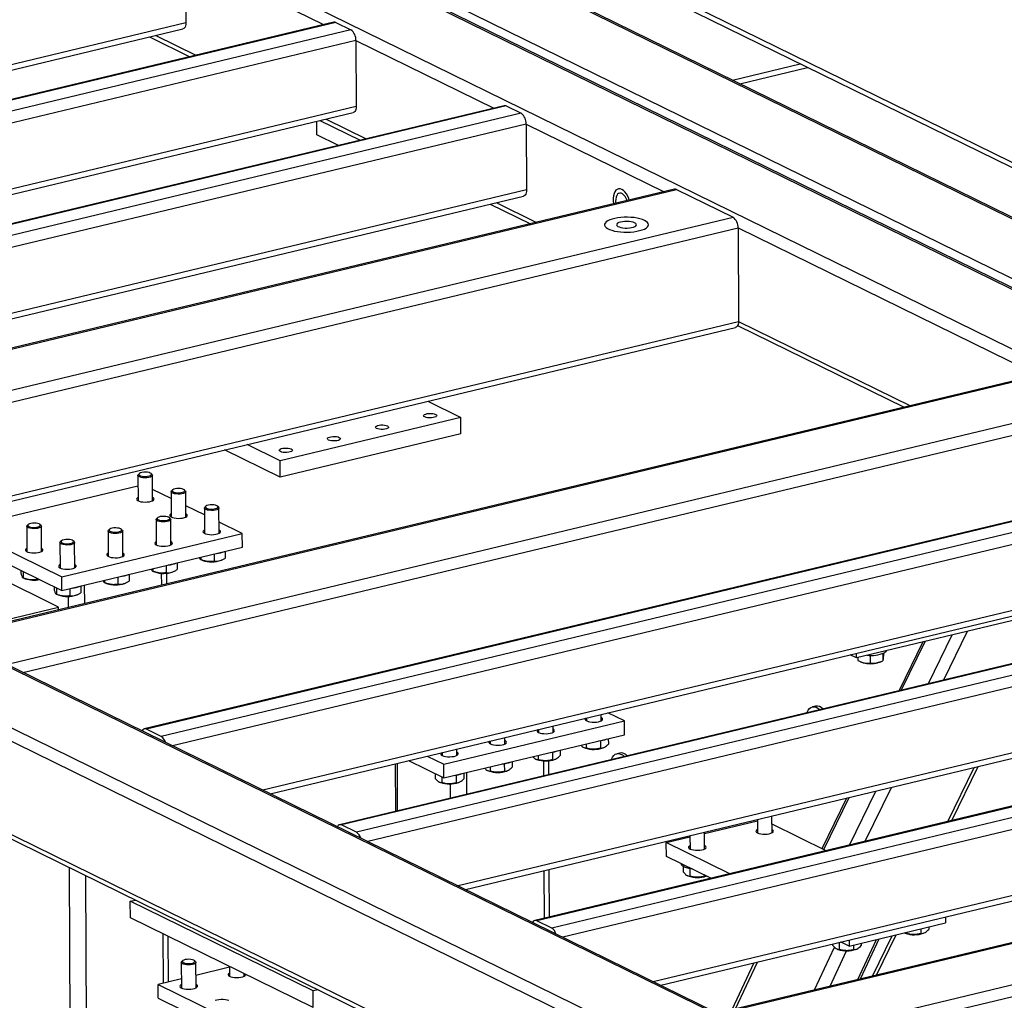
# Model space of a CAD drawing. Header units: millimetres. Extents: x 5 to 589, y 5 to 415.
# Tile 54 of 106: x 401 to 420, y 295 to 314. Entities that reach past the tile are written whole.
import ezdxf

# ---------------------------------------------------------------- set-up
doc = ezdxf.new("R2010")
doc.units = ezdxf.units.MM
doc.layers.add('TRAIT-FORT', color=4, linetype='Continuous', lineweight=25)

msp = doc.modelspace()

# ---------------------------------------------------------------- linework, layer by layer
at = {"layer": 'TRAIT-FORT', "color": 4, "linetype": 'Continuous', "lineweight": 25}
for p, q in [((374.14965, 333.86577), (421.70794, 310.52336)), ((421.70842, 310.41595), (374.15013, 333.75835)), ((448.52139, 295.09025), (402.13178, 317.85905)), ((401.84962, 317.79141), (448.23924, 295.02261)), ((448.36805, 294.98958), (401.87331, 317.80998)), ((449.01652, 296.01527), (404.83439, 317.70061)), ((449.03733, 296.03526), (404.9632, 317.66758)), ((401.35449, 316.86639), (445.53663, 295.18105)), ((404.47667, 315.07014), (404.48243, 313.7812)), ((404.47667, 315.07014), (407.17326, 313.74661)), ((407.37461, 313.79488), (385.97798, 308.66556)), ((407.41385, 313.78929), (386.01722, 308.65997)), ((407.41385, 313.78929), (407.70602, 313.64589)), ((404.48243, 313.7812), (384.96662, 309.10276)), ((385.11054, 309.03212), (404.425, 313.66229)), ((407.70602, 313.64589), (386.30939, 308.51657)), ((407.80413, 313.43697), (386.52782, 308.3365)), ((403.77248, 313.50587), (404.55889, 313.11988)), ((403.8928, 313.53471), (404.67922, 313.14873)), ((407.80413, 313.43697), (407.80988, 312.14803)), ((407.80413, 313.43697), (410.50072, 312.11344)), ((415.16258, 312.66155), (416.48653, 312.97894)), ((415.3065, 312.59091), (416.63045, 312.9083)), ((407.80988, 312.14803), (388.29408, 307.46959)), ((410.70206, 312.16171), (389.30544, 307.03239)), ((410.74131, 312.15612), (389.34468, 307.0268)), ((410.74131, 312.15612), (411.03347, 312.01272)), ((388.438, 307.39895), (407.75246, 312.02912)), ((411.03347, 312.01272), (389.63685, 306.8834)), ((407.09994, 311.87269), (407.88635, 311.48671)), ((407.22026, 311.90154), (408.00667, 311.51555)), ((423.31975, 288.81633), (376.73536, 311.68074)), ((423.36272, 289.05907), (376.9731, 311.82788)), ((423.85785, 289.9841), (379.67571, 311.66943)), ((411.13158, 311.8038), (389.85528, 306.70333)), ((407.03927, 311.59396), (407.03809, 311.85787)), ((411.13158, 311.8038), (411.13734, 310.51485)), ((411.13158, 311.8038), (413.82817, 310.48027)), ((423.87866, 290.00408), (379.80453, 311.63641)), ((407.46405, 311.38547), (407.03927, 311.59396)), ((411.13734, 310.51485), (391.62154, 305.83642)), ((414.02952, 310.52854), (392.63289, 305.39922)), ((392.67214, 305.39363), (414.06876, 310.52295)), ((414.06876, 310.52295), (415.1725, 309.98121)), ((391.76546, 305.76578), (411.07991, 310.39595)), ((410.42739, 310.23952), (411.21381, 309.85354)), ((410.54772, 310.26837), (411.33413, 309.88238)), ((393.77588, 304.8519), (415.1725, 309.98121)), ((423.32791, 286.99033), (376.74351, 309.85473)), ((396.2102, 305.20303), (415.27061, 309.77229)), ((415.27061, 309.77229), (415.27877, 307.94629)), ((415.27061, 309.77229), (421.13235, 306.89526)), ((376.85389, 309.71266), (423.34862, 286.89226)), ((398.7124, 303.9749), (415.27877, 307.94629)), ((398.85632, 303.90427), (415.22134, 307.82738)), ((415.26332, 307.86597), (418.51798, 306.26853)), ((415.27877, 307.94629), (418.6383, 306.29737)), ((421.33369, 306.94352), (399.93706, 301.81421)), ((399.97631, 301.80862), (421.37294, 306.93794)), ((401.08005, 301.26688), (422.47668, 306.3962)), ((409.20687, 306.38556), (409.85183, 306.069)), ((401.29848, 301.08681), (422.57479, 306.18728)), ((409.85183, 306.069), (406.32492, 305.22351)), ((409.85327, 305.74676), (409.85183, 306.069)), ((409.85327, 305.74676), (406.32636, 304.90127)), ((406.32492, 305.22351), (405.67995, 305.54007)), ((406.32636, 304.90127), (405.23983, 305.43456)), ((401.99507, 302.36371), (395.98942, 305.31139)), ((406.32636, 304.90127), (406.32492, 305.22351)), ((403.54443, 304.9376), (403.54665, 304.44068)), ((403.57268, 304.97177), (403.55412, 304.95537)), ((425.06694, 305.11119), (403.67031, 299.98187)), ((425.06694, 305.11119), (403.67031, 299.98187)), ((425.10618, 305.1056), (403.70955, 299.97628)), ((403.8203, 304.95656), (403.80159, 304.97279)), ((403.83236, 304.44195), (403.83014, 304.93888)), ((425.39835, 304.9622), (404.00172, 299.83288)), ((425.49646, 304.75328), (404.22015, 299.65281)), ((401.00921, 304.12762), (403.54533, 304.7356)), ((404.19429, 304.48351), (403.83138, 304.66163)), ((404.19369, 304.61893), (404.19591, 304.12201)), ((404.22194, 304.6531), (404.20338, 304.63671)), ((404.46956, 304.6379), (404.45085, 304.65413)), ((404.48162, 304.12329), (404.4794, 304.62021)), ((404.84355, 304.16484), (404.48064, 304.34296)), ((404.84295, 304.30026), (404.84517, 303.80334)), ((404.8712, 304.33444), (404.85264, 304.31804)), ((405.11881, 304.31923), (405.10011, 304.33546)), ((405.13088, 303.80462), (405.12866, 304.30154)), ((401.4004, 303.97671), (401.38184, 303.96031)), ((401.64802, 303.9615), (401.62932, 303.97773)), ((403.90244, 304.0748), (403.90466, 303.57788)), ((403.93068, 304.10897), (403.91212, 304.09257)), ((404.1783, 304.09376), (404.1596, 304.11)), ((404.19037, 303.57915), (404.18815, 304.07608)), ((405.58404, 303.80139), (405.1299, 304.0243)), ((400.22705, 303.85413), (402.05713, 302.9559)), ((401.37216, 303.94254), (401.37438, 303.44562)), ((401.66009, 303.44689), (401.65787, 303.94382)), ((402.05713, 302.9559), (405.58404, 303.80139)), ((402.96193, 303.84934), (402.96415, 303.35241)), ((402.99017, 303.88351), (402.97161, 303.86711)), ((403.23779, 303.8683), (403.21909, 303.88453)), ((403.24986, 303.35369), (403.24764, 303.85061)), ((405.58524, 303.53286), (405.58404, 303.80139)), ((400.11055, 303.64337), (402.05833, 302.68737)), ((402.02142, 303.62387), (402.02364, 303.12695)), ((402.04966, 303.65804), (402.0311, 303.64165)), ((402.29728, 303.64283), (402.27858, 303.65907)), ((402.30935, 303.12823), (402.30713, 303.62515)), ((402.05833, 302.68737), (405.58524, 303.53286)), ((405.03609, 303.40122), (405.03673, 303.25886)), ((405.25226, 303.45304), (405.25285, 303.32074)), ((425.50221, 303.46433), (405.98641, 298.7859)), ((404.31175, 303.22757), (404.31234, 303.09527)), ((404.77346, 303.29141), (404.8111, 303.27574)), ((404.77371, 303.33832), (404.77392, 303.29123)), ((405.16966, 303.27734), (405.18332, 303.28317)), ((406.13033, 298.71526), (425.44479, 303.34543)), ((406.13033, 298.71526), (425.44479, 303.34543)), ((428.88134, 303.23901), (407.48471, 298.10969)), ((428.92058, 303.23343), (407.52395, 298.10411)), ((401.2562, 303.08107), (401.25644, 303.02776)), ((401.30257, 303.05831), (401.30313, 302.9335)), ((403.83295, 303.06595), (403.87059, 303.05027)), ((403.8332, 303.11285), (403.83341, 303.06576)), ((404.00957, 302.79049), (404.00853, 303.02297)), ((404.09558, 303.17575), (404.09622, 303.03339)), ((404.10847, 302.8142), (404.10753, 303.02462)), ((404.22915, 303.05188), (404.24281, 303.05771)), ((429.21275, 303.09003), (407.81612, 297.96071)), ((401.30267, 302.93369), (401.34031, 302.91801)), ((401.56581, 302.92911), (401.56594, 302.90113)), ((401.56594, 302.90113), (401.6214, 302.90182)), ((402.05833, 302.68737), (402.05713, 302.9559)), ((402.89244, 302.84048), (402.93008, 302.82481)), ((402.89269, 302.88739), (402.8929, 302.8403)), ((403.15507, 302.95029), (403.15571, 302.80793)), ((403.28864, 302.82641), (403.3023, 302.83224)), ((403.37124, 303.00211), (403.37183, 302.86981)), ((429.31086, 302.88111), (408.03455, 297.78063)), ((401.90546, 302.7624), (401.9057, 302.70909)), ((401.95183, 302.73964), (401.95238, 302.61483)), ((402.21456, 302.72482), (402.2152, 302.58246)), ((402.43072, 302.77664), (402.43132, 302.64435)), ((402.50475, 302.42975), (402.50313, 302.794)), ((401.95193, 302.61502), (401.98957, 302.59935)), ((402.18722, 302.35363), (402.18625, 302.57124)), ((402.34813, 302.60095), (402.36179, 302.60678)), ((422.75871, 302.61022), (417.5859, 301.37016)), ((399.87892, 301.85642), (401.99507, 302.36371)), ((401.99532, 302.30762), (401.99507, 302.36371)), ((419.29391, 300.94066), (419.75713, 301.89066)), ((418.88058, 301.68053), (418.41736, 300.73053)), ((418.4661, 300.74221), (418.92933, 301.69222)), ((418.99001, 300.86781), (419.45324, 301.81781)), ((429.31661, 301.59216), (409.80081, 296.91372)), ((409.94473, 296.84309), (429.25919, 301.47325)), ((432.69574, 301.36684), (411.29911, 296.23752)), ((432.73498, 301.36125), (411.33836, 296.23194)), ((417.5859, 301.37016), (417.46094, 301.4315)), ((417.5859, 301.37016), (417.58549, 301.46135)), ((417.61339, 301.37675), (417.61365, 301.31855)), ((417.66346, 301.29472), (417.6834, 301.28642)), ((417.84956, 301.41748), (417.85023, 301.26806)), ((418.04196, 301.28802), (418.0685, 301.29935)), ((418.09828, 301.45509), (418.09891, 301.3133)), ((418.11079, 301.46036), (418.11102, 301.40904)), ((433.02715, 301.21785), (411.63052, 296.08853)), ((433.12526, 301.00893), (411.84896, 295.90846)), ((416.78161, 300.42646), (416.72283, 300.41237)), ((409.52362, 299.29122), (413.05053, 300.13672)), ((412.3114, 300.19702), (412.31166, 300.13866)), ((412.59737, 300.13994), (412.59681, 300.26544)), ((413.05053, 300.13672), (412.72544, 300.29628)), ((413.05173, 299.86819), (413.05053, 300.13672)), ((404.00172, 299.83288), (403.70955, 299.97628)), ((411.37089, 299.97155), (411.37115, 299.9132)), ((411.65686, 299.91448), (411.6563, 300.03997)), ((409.52481, 299.02269), (413.05173, 299.86819)), ((410.43037, 299.74609), (410.43063, 299.68774)), ((410.71635, 299.68901), (410.71579, 299.81451)), ((412.58546, 299.75216), (412.58612, 299.60401)), ((412.73621, 299.79255), (412.73669, 299.6854)), ((409.77583, 299.46355), (409.77527, 299.58904)), ((411.7957, 299.56708), (411.79618, 299.45994)), ((412.26421, 299.61663), (412.27759, 299.61106)), ((412.30559, 299.68932), (412.30596, 299.60704)), ((412.63615, 299.61266), (412.64734, 299.61744)), ((433.13102, 299.71999), (413.61521, 295.04155)), ((413.75913, 294.97091), (433.07359, 299.60108)), ((436.34783, 299.57433), (414.9512, 294.44502)), ((414.99044, 294.43943), (436.38707, 299.56875)), ((408.83175, 299.36286), (409.52481, 299.02269)), ((409.19853, 299.45078), (409.52362, 299.29122)), ((409.48986, 299.52062), (409.49012, 299.46227)), ((411.3237, 299.39117), (411.33708, 299.3856)), ((411.36508, 299.46385), (411.36544, 299.38157)), ((411.47632, 299.06659), (411.47502, 299.35829)), ((411.57522, 299.0903), (411.57402, 299.35994)), ((411.64495, 299.52669), (411.64561, 299.37854)), ((411.69564, 299.3872), (411.70682, 299.39197)), ((412.96078, 299.51051), (412.902, 299.49642)), ((408.57417, 299.30111), (408.57832, 298.37186)), ((408.61855, 298.3815), (408.61439, 299.31075)), ((409.52481, 299.02269), (409.52362, 299.29122)), ((410.38319, 299.1657), (410.39657, 299.16013)), ((410.42457, 299.23839), (410.42493, 299.15611)), ((410.70443, 299.30123), (410.7051, 299.15308)), ((410.75513, 299.16173), (410.76631, 299.16651)), ((410.85519, 299.34162), (410.85567, 299.23447)), ((419.37176, 298.17274), (419.88539, 299.22612)), ((419.45105, 298.19175), (419.96468, 299.24512)), ((409.35442, 299.10632), (409.35483, 299.01507)), ((409.48392, 299.04276), (409.48442, 298.93065)), ((409.76392, 299.07576), (409.76459, 298.92761)), ((409.91468, 299.11615), (409.91516, 299.00901)), ((409.97151, 298.70584), (409.96961, 299.12932)), ((416.09418, 293.89769), (437.49081, 299.02701)), ((409.44268, 298.94024), (409.45606, 298.93467)), ((409.65397, 298.62972), (409.65274, 298.90657)), ((409.81461, 298.93627), (409.8258, 298.94105)), ((416.31262, 293.71762), (437.58892, 298.81809)), ((417.7553, 297.78524), (418.26893, 298.83861)), ((417.39238, 298.62848), (416.9108, 297.64083)), ((416.94554, 297.62378), (417.44113, 298.64016)), ((417.45141, 297.71239), (417.96504, 298.76576)), ((415.64842, 298.21041), (415.64958, 297.95069)), ((415.9353, 297.95196), (415.93384, 298.27883)), ((407.81612, 297.96071), (407.52395, 298.10411)), ((414.61723, 297.93915), (415.64853, 298.18638)), ((416.99026, 297.60183), (415.93455, 298.12)), ((413.8688, 297.75973), (414.33182, 297.87073)), ((414.33171, 297.89476), (414.33287, 297.63504)), ((414.61858, 297.63631), (414.61712, 297.96318)), ((415.10923, 297.15091), (413.8688, 297.75973)), ((413.87, 297.4912), (413.8688, 297.75973)), ((414.74246, 297.06298), (413.87, 297.4912)), ((402.25248, 287.74419), (402.20994, 297.26748)), ((414.16272, 297.34753), (414.16274, 297.3444)), ((414.19709, 297.2959), (414.19758, 297.18784)), ((414.32651, 297.25098), (414.32717, 297.10341)), ((402.57105, 287.58783), (402.52851, 297.11112)), ((411.48876, 296.28299), (411.48461, 297.21223)), ((411.58766, 296.30669), (411.58351, 297.23594)), ((414.28543, 297.113), (414.2988, 297.10743)), ((414.6072, 297.12937), (414.60733, 297.10038)), ((409.9799, 296.82582), (409.97979, 296.85149)), ((403.39635, 296.6123), (403.49609, 296.63621)), ((403.39779, 296.29007), (403.39635, 296.6123)), ((406.96728, 294.85963), (403.39635, 296.6123)), ((406.96872, 294.5374), (403.39779, 296.29007)), ((419.32143, 296.30434), (419.32195, 296.18946)), ((411.63052, 296.08853), (411.33836, 296.23194)), ((417.44093, 295.73853), (419.32195, 296.18946)), ((418.99607, 296.11134), (418.99629, 296.06342)), ((404.04431, 295.01325), (404.04002, 295.97485)), ((404.14321, 295.03695), (404.13924, 295.92615)), ((417.89863, 295.15159), (418.28329, 295.94047)), ((417.97792, 295.1706), (418.36258, 295.95947)), ((418.52381, 295.99465), (418.53719, 295.98908)), ((418.56545, 296.00811), (418.56555, 295.98506)), ((418.8453, 296.07519), (418.84572, 295.98203)), ((418.89574, 295.99068), (418.90693, 295.99546)), ((416.7674, 294.88041), (417.15796, 295.71374)), ((417.11914, 295.77639), (417.11925, 295.75383)), ((417.24822, 295.80734), (417.24884, 295.66941)), ((417.44093, 295.73853), (417.2835, 295.8158)), ((417.44041, 295.85341), (417.44093, 295.73853)), ((417.52858, 295.75954), (417.529, 295.66638)), ((417.60923, 295.08222), (417.97707, 295.86706)), ((417.66256, 295.095), (418.03039, 295.87984)), ((417.67936, 295.79569), (417.67957, 295.74777)), ((417.06844, 294.95257), (417.39297, 295.64503)), ((417.2071, 295.679), (417.22047, 295.67343)), ((417.57903, 295.67503), (417.59022, 295.67981)), ((404.39248, 295.41751), (404.3947, 294.92059)), ((404.42073, 295.45168), (404.40217, 295.43528)), ((404.66835, 295.43647), (404.64964, 295.4527)), ((404.68042, 294.92186), (404.6782, 295.41878)), ((405.33443, 295.32252), (404.67933, 295.16548)), ((405.33435, 295.33957), (405.33521, 295.14605)), ((415.57745, 295.40681), (415.1489, 294.49241)), ((415.2211, 294.50972), (415.64965, 295.42412)), ((405.62093, 295.14733), (405.6207, 295.19903)), ((404.39392, 295.09705), (403.94125, 294.98854)), ((403.94125, 294.98854), (406.37598, 293.79354)), ((403.94245, 294.72001), (403.94125, 294.98854)), ((407.06702, 294.88354), (406.96728, 294.85963)), ((406.96872, 294.5374), (406.96728, 294.85963)), ((403.94245, 294.72001), (406.37717, 293.52501))]:
    msp.add_line(p, q, dxfattribs=at)
at = {"layer": 'TRAIT-FORT', "color": 4, "linetype": 'Continuous', "lineweight": 25, "flags": 128}
for points in [[(404.48243, 313.7812), (404.4807, 313.75068), (404.47529, 313.72318), (404.46641, 313.69974), (404.45441, 313.68127), (404.43974, 313.66848), (404.425, 313.66229)], [(407.80988, 312.14803), (407.80815, 312.11751), (407.80275, 312.09001), (407.79387, 312.06657), (407.78187, 312.0481), (407.7672, 312.0353), (407.75246, 312.02912)], [(411.13734, 310.51485), (411.13561, 310.48434), (411.1302, 310.45684), (411.12133, 310.4334), (411.10932, 310.41493), (411.09466, 310.40213), (411.07991, 310.39595)], [(413.14647, 310.31685), (413.13633, 310.34632), (413.11497, 310.39517), (413.08973, 310.43885), (413.06147, 310.47586), (413.03116, 310.50494), (412.99982, 310.52512), (412.96853, 310.53569), (412.93834, 310.53629), (412.91029, 310.52692), (412.88533, 310.50788), (412.86432, 310.47983), (412.84796, 310.44372), (412.83681, 310.40078), (412.83126, 310.35247), (412.8315, 310.30044), (412.8375, 310.24645), (412.83809, 310.24292)], [(413.14647, 310.31685), (413.13633, 310.34632), (413.11497, 310.39517), (413.08973, 310.43885), (413.06147, 310.47586), (413.03116, 310.50494), (412.99982, 310.52512), (412.96853, 310.53569), (412.93834, 310.53629), (412.91029, 310.52692), (412.88533, 310.50788), (412.86432, 310.47983), (412.84796, 310.44372), (412.83681, 310.40078), (412.83126, 310.35247), (412.8315, 310.30044), (412.8375, 310.24645), (412.83809, 310.24292)], [(413.10156, 310.30608), (413.10134, 310.30673), (413.08415, 310.34828), (413.06307, 310.38492), (413.0391, 310.41494), (413.01335, 310.43692), (412.98703, 310.44984), (412.96136, 310.45309), (412.93755, 310.44653), (412.91671, 310.43046), (412.89982, 310.40563), (412.88766, 310.37321), (412.8808, 310.3347), (412.87957, 310.29192), (412.883, 310.25368)], [(413.44457, 309.92029), (413.40327, 309.93754), (413.35467, 309.9524), (413.29991, 309.96453), (413.24028, 309.97364), (413.17717, 309.97952), (413.11205, 309.98203), (413.04647, 309.98111), (412.98195, 309.97678), (412.92001, 309.96915), (412.86209, 309.95839), (412.80956, 309.94475), (412.76365, 309.92856), (412.72543, 309.9102), (412.6958, 309.89008), (412.67545, 309.8687), (412.66487, 309.84654), (412.66429, 309.82413), (412.67374, 309.80199), (412.69298, 309.78064), (412.72158, 309.76058), (412.75886, 309.74229), (412.80394, 309.72618), (412.85577, 309.71265), (412.91313, 309.702), (412.97468, 309.69448), (413.03899, 309.69027), (413.10453, 309.68948), (413.16977, 309.69211), (413.23319, 309.69811), (413.29329, 309.70733), (413.34868, 309.71956), (413.39804, 309.73452), (413.44023, 309.75185), (413.47426, 309.77115), (413.49932, 309.79196), (413.51483, 309.81379), (413.52043, 309.83614), (413.51598, 309.85848), (413.50159, 309.88029), (413.4776, 309.90105), (413.44457, 309.92029)], [(413.44457, 309.92029), (413.40327, 309.93754), (413.35467, 309.9524), (413.29991, 309.96453), (413.24028, 309.97364), (413.17717, 309.97952), (413.11205, 309.98203), (413.04647, 309.98111), (412.98195, 309.97678), (412.92001, 309.96915), (412.86209, 309.95839), (412.80956, 309.94475), (412.76365, 309.92856), (412.72543, 309.9102), (412.6958, 309.89008), (412.67545, 309.8687), (412.66487, 309.84654), (412.66429, 309.82413), (412.67374, 309.80199), (412.69298, 309.78064), (412.72158, 309.76058), (412.75886, 309.74229), (412.80394, 309.72618), (412.85577, 309.71265), (412.91313, 309.702), (412.97468, 309.69448), (413.03899, 309.69027), (413.10453, 309.68948), (413.16977, 309.69211), (413.23319, 309.69811), (413.29329, 309.70733), (413.34868, 309.71956), (413.39804, 309.73452), (413.44023, 309.75185), (413.47426, 309.77115), (413.49932, 309.79196), (413.51483, 309.81379), (413.52043, 309.83614), (413.51598, 309.85848), (413.50159, 309.88029), (413.4776, 309.90105), (413.44457, 309.92029)], [(413.2505, 309.87376), (413.22097, 309.88513), (413.18448, 309.89384), (413.143, 309.89941), (413.09876, 309.90156), (413.05416, 309.90015), (413.01158, 309.89527), (412.97334, 309.88718), (412.94148, 309.87632), (412.91773, 309.86327), (412.90337, 309.84874), (412.89918, 309.8335), (412.90537, 309.81839), (412.92161, 309.80421), (412.94704, 309.79173), (412.98027, 309.78162), (413.01952, 309.77443), (413.06267, 309.77055), (413.10739, 309.77018), (413.15128, 309.77334), (413.19197, 309.77987), (413.22726, 309.78941), (413.25525, 309.80145), (413.27443, 309.81534), (413.28377, 309.83032), (413.28277, 309.8456), (413.27147, 309.86034), (413.2505, 309.87376)], [(415.27877, 307.94629), (415.27704, 307.91577), (415.27163, 307.88827), (415.26276, 307.86483), (415.25075, 307.84636), (415.23609, 307.83357), (415.22134, 307.82738)], [(409.14986, 306.07858), (409.13357, 306.08971), (409.12717, 306.10199), (409.13118, 306.11443), (409.14527, 306.12602), (409.16831, 306.13582), (409.19843, 306.14304), (409.23318, 306.1471), (409.26976, 306.14765), (409.30519, 306.14467), (409.33661, 306.13839), (409.36148, 306.12931), (409.37777, 306.11819), (409.38417, 306.10591), (409.38016, 306.09347), (409.36606, 306.08188), (409.34303, 306.07207), (409.31291, 306.06485), (409.27816, 306.0608), (409.24158, 306.06024), (409.20615, 306.06323), (409.17473, 306.06951), (409.14986, 306.07858)], [(408.20935, 305.85312), (408.19306, 305.86425), (408.18666, 305.87653), (408.19067, 305.88897), (408.20476, 305.90056), (408.2278, 305.91036), (408.25792, 305.91758), (408.29267, 305.92163), (408.32925, 305.92219), (408.36468, 305.9192), (408.3961, 305.91292), (408.42097, 305.90385), (408.43726, 305.89272), (408.44366, 305.88044), (408.43965, 305.868), (408.42555, 305.85641), (408.40251, 305.84661), (408.3724, 305.83939), (408.33765, 305.83534), (408.30107, 305.83478), (408.26564, 305.83776), (408.23422, 305.84405), (408.20935, 305.85312)], [(407.26884, 305.62766), (407.25255, 305.63878), (407.24615, 305.65106), (407.25016, 305.6635), (407.26425, 305.67509), (407.28729, 305.6849), (407.31741, 305.69211), (407.35216, 305.69617), (407.38874, 305.69672), (407.42417, 305.69374), (407.45559, 305.68746), (407.48046, 305.67838), (407.49675, 305.66726), (407.50315, 305.65498), (407.49914, 305.64254), (407.48504, 305.63095), (407.462, 305.62114), (407.43189, 305.61392), (407.39713, 305.60987), (407.36056, 305.60932), (407.32513, 305.6123), (407.2937, 305.61858), (407.26884, 305.62766)], [(406.32833, 305.40219), (406.31204, 305.41332), (406.30564, 305.4256), (406.30965, 305.43804), (406.32374, 305.44963), (406.34678, 305.45943), (406.3769, 305.46665), (406.41165, 305.4707), (406.44822, 305.47126), (406.48366, 305.46828), (406.51508, 305.46199), (406.53994, 305.45292), (406.55624, 305.44179), (406.56264, 305.42951), (406.55863, 305.41707), (406.54453, 305.40548), (406.52149, 305.39568), (406.49138, 305.38846), (406.45662, 305.38441), (406.42005, 305.38385), (406.38461, 305.38684), (406.35319, 305.39312), (406.32833, 305.40219)], [(403.54642, 304.92956), (403.54523, 304.94284), (403.55412, 304.95537)], [(403.8203, 304.95656), (403.8236, 304.95338), (403.83007, 304.9403), (403.82596, 304.92707), (403.81156, 304.91467), (403.78795, 304.90401), (403.75687, 304.8959), (403.72063, 304.89093), (403.68191, 304.88946), (403.6436, 304.89161), (403.60852, 304.89722), (403.57929, 304.90587), (403.55806, 304.91693), (403.54642, 304.92956), (403.54642, 304.92956)], [(403.56606, 304.94957), (403.57747, 304.93773), (403.59863, 304.92761), (403.62766, 304.9201), (403.66198, 304.91587), (403.69855, 304.9153), (403.7341, 304.91844), (403.76549, 304.92501), (403.78992, 304.93442), (403.80522, 304.94584), (403.81004, 304.95826), (403.80394, 304.97057), (403.78747, 304.98168), (403.76209, 304.99059), (403.73006, 304.99653), (403.69422, 304.99896), (403.65775, 304.99766), (403.6239, 304.99275), (403.59568, 304.98467), (403.57559, 304.97413), (403.56541, 304.96207), (403.56606, 304.94957)], [(404.19568, 304.61089), (404.19449, 304.62417), (404.20338, 304.63671)], [(404.46956, 304.6379), (404.47286, 304.63471), (404.47933, 304.62163), (404.47522, 304.6084), (404.46082, 304.596), (404.43721, 304.58535), (404.40613, 304.57723), (404.36989, 304.57226), (404.33117, 304.57079), (404.29286, 304.57294), (404.25778, 304.57855), (404.22855, 304.58721), (404.20732, 304.59826), (404.19568, 304.61089), (404.19568, 304.61089)], [(404.21532, 304.6309), (404.22673, 304.61906), (404.24789, 304.60894), (404.27692, 304.60143), (404.31124, 304.5972), (404.34781, 304.59663), (404.38336, 304.59977), (404.41475, 304.60634), (404.43918, 304.61575), (404.45448, 304.62718), (404.4593, 304.63959), (404.4532, 304.6519), (404.43673, 304.66301), (404.41135, 304.67193), (404.37932, 304.67786), (404.34348, 304.68029), (404.30701, 304.67899), (404.27316, 304.67408), (404.24494, 304.666), (404.22485, 304.65546), (404.21467, 304.64341), (404.21532, 304.6309)], [(403.54636, 304.50541), (403.53605, 304.49928), (403.52179, 304.48537), (403.51806, 304.47074), (403.52509, 304.45629), (403.54245, 304.44293), (403.56903, 304.4315), (403.60318, 304.42273), (403.64274, 304.41715), (403.68523, 304.41513), (403.72798, 304.41679), (403.7683, 304.42202), (403.80366, 304.4305), (403.83184, 304.44169), (403.85107, 304.45489), (403.86014, 304.46927), (403.85848, 304.48393), (403.84619, 304.49794), (403.83207, 304.50668)], [(404.86458, 304.31224), (404.87599, 304.3004), (404.89715, 304.29027), (404.92618, 304.28276), (404.9605, 304.27853), (404.99707, 304.27796), (405.03262, 304.2811), (405.06401, 304.28767), (405.08844, 304.29708), (405.10374, 304.30851), (405.10856, 304.32093), (405.10246, 304.33324), (405.08599, 304.34434), (405.06061, 304.35326), (405.02858, 304.35919), (404.99273, 304.36162), (404.95627, 304.36032), (404.92242, 304.35541), (404.8942, 304.34733), (404.87411, 304.33679), (404.86393, 304.32474), (404.86458, 304.31224)], [(404.19562, 304.18674), (404.18531, 304.18061), (404.17105, 304.16671), (404.16732, 304.15207), (404.17435, 304.13762), (404.19171, 304.12426), (404.21829, 304.11284), (404.25244, 304.10406), (404.292, 304.09849), (404.33449, 304.09646), (404.37724, 304.09812), (404.41756, 304.10335), (404.45292, 304.11183), (404.4811, 304.12302), (404.50033, 304.13622), (404.5094, 304.1506), (404.50774, 304.16526), (404.49545, 304.17928), (404.48133, 304.18802)], [(404.84494, 304.29222), (404.84375, 304.3055), (404.85264, 304.31804)], [(405.11881, 304.31923), (405.12212, 304.31604), (405.12859, 304.30296), (405.12448, 304.28973), (405.11008, 304.27733), (405.08647, 304.26668), (405.05539, 304.25856), (405.01915, 304.25359), (404.98043, 304.25212), (404.94212, 304.25428), (404.90704, 304.25989), (404.87781, 304.26854), (404.85658, 304.27959), (404.84494, 304.29222), (404.84494, 304.29222)], [(401.39379, 303.95451), (401.4052, 303.94267), (401.42636, 303.93254), (401.45539, 303.92503), (401.48971, 303.92081), (401.52627, 303.92024), (401.56183, 303.92338), (401.59321, 303.92994), (401.61764, 303.93936), (401.63295, 303.95078), (401.63776, 303.9632), (401.63167, 303.97551), (401.6152, 303.98662), (401.58982, 303.99553), (401.55778, 304.00147), (401.52194, 304.00389), (401.48548, 304.0026), (401.45163, 303.99769), (401.4234, 303.98961), (401.40331, 303.97907), (401.39314, 303.96701), (401.39379, 303.95451)], [(403.90443, 304.06676), (403.90324, 304.08004), (403.91212, 304.09257)], [(404.1783, 304.09376), (404.1816, 304.09058), (404.18808, 304.0775), (404.18397, 304.06427), (404.16957, 304.05187), (404.14596, 304.04122), (404.11488, 304.0331), (404.07864, 304.02813), (404.03992, 304.02666), (404.00161, 304.02881), (403.96653, 304.03442), (403.9373, 304.04307), (403.91607, 304.05413), (403.90443, 304.06676), (403.90443, 304.06676)], [(403.92407, 304.08677), (403.93548, 304.07493), (403.95664, 304.06481), (403.98567, 304.0573), (404.01999, 304.05307), (404.05655, 304.0525), (404.09211, 304.05564), (404.12349, 304.06221), (404.14793, 304.07162), (404.16323, 304.08304), (404.16805, 304.09546), (404.16195, 304.10777), (404.14548, 304.11888), (404.1201, 304.1278), (404.08807, 304.13373), (404.05222, 304.13616), (404.01576, 304.13486), (403.98191, 304.12995), (403.95369, 304.12187), (403.9336, 304.11133), (403.92342, 304.09927), (403.92407, 304.08677)], [(401.37415, 303.9345), (401.37296, 303.94777), (401.38184, 303.96031)], [(401.64802, 303.9615), (401.65132, 303.95831), (401.6578, 303.94524), (401.65369, 303.93201), (401.63929, 303.91961), (401.61568, 303.90895), (401.5846, 303.90084), (401.54835, 303.89586), (401.50964, 303.8944), (401.47132, 303.89655), (401.43625, 303.90216), (401.40701, 303.91081), (401.38579, 303.92186), (401.37415, 303.9345), (401.37415, 303.9345)], [(402.96392, 303.84129), (402.96273, 303.85457), (402.97161, 303.86711)], [(403.23779, 303.8683), (403.24109, 303.86511), (403.24757, 303.85203), (403.24346, 303.8388), (403.22906, 303.8264), (403.20545, 303.81575), (403.17437, 303.80764), (403.13812, 303.80266), (403.09941, 303.8012), (403.0611, 303.80335), (403.02602, 303.80896), (402.99679, 303.81761), (402.97556, 303.82866), (402.96392, 303.84129), (402.96392, 303.84129)], [(402.98356, 303.86131), (402.99497, 303.84947), (403.01613, 303.83934), (403.04516, 303.83183), (403.07948, 303.8276), (403.11604, 303.82703), (403.1516, 303.83017), (403.18298, 303.83674), (403.20741, 303.84616), (403.22272, 303.85758), (403.22754, 303.87), (403.22144, 303.88231), (403.20497, 303.89341), (403.17959, 303.90233), (403.14755, 303.90827), (403.11171, 303.91069), (403.07525, 303.90939), (403.0414, 303.90448), (403.01318, 303.8964), (402.99308, 303.88587), (402.98291, 303.87381), (402.98356, 303.86131)], [(404.84488, 303.86807), (404.83457, 303.86194), (404.82031, 303.84804), (404.81658, 303.8334), (404.82361, 303.81895), (404.84097, 303.80559), (404.86755, 303.79417), (404.9017, 303.78539), (404.94126, 303.77982), (404.98375, 303.7778), (405.0265, 303.77945), (405.06682, 303.78468), (405.10218, 303.79316), (405.13036, 303.80435), (405.14959, 303.81755), (405.15866, 303.83193), (405.157, 303.84659), (405.14471, 303.86061), (405.13059, 303.86935)], [(402.02341, 303.61583), (402.02222, 303.62911), (402.0311, 303.64165)], [(402.29728, 303.64283), (402.30058, 303.63965), (402.30706, 303.62657), (402.30295, 303.61334), (402.28855, 303.60094), (402.26494, 303.59029), (402.23385, 303.58217), (402.19761, 303.5772), (402.1589, 303.57573), (402.12058, 303.57788), (402.08551, 303.58349), (402.05627, 303.59214), (402.03505, 303.6032), (402.02341, 303.61583), (402.02341, 303.61583)], [(402.04305, 303.63584), (402.05446, 303.624), (402.07562, 303.61388), (402.10465, 303.60637), (402.13897, 303.60214), (402.17553, 303.60157), (402.21109, 303.60471), (402.24247, 303.61128), (402.2669, 303.62069), (402.28221, 303.63211), (402.28702, 303.64453), (402.28093, 303.65684), (402.26446, 303.66795), (402.23908, 303.67687), (402.20704, 303.6828), (402.1712, 303.68523), (402.13474, 303.68393), (402.10089, 303.67902), (402.07266, 303.67094), (402.05257, 303.6604), (402.0424, 303.64835), (402.04305, 303.63584)], [(403.90437, 303.64261), (403.89406, 303.63648), (403.8798, 303.62257), (403.87607, 303.60794), (403.8831, 303.59349), (403.90046, 303.58013), (403.92704, 303.5687), (403.96119, 303.55993), (404.00075, 303.55435), (404.04324, 303.55233), (404.08599, 303.55399), (404.12631, 303.55922), (404.16167, 303.5677), (404.18985, 303.57889), (404.20908, 303.59209), (404.21815, 303.60647), (404.21648, 303.62113), (404.2042, 303.63514), (404.19008, 303.64388)], [(401.37409, 303.51035), (401.36378, 303.50421), (401.34952, 303.49031), (401.34579, 303.47568), (401.35282, 303.46123), (401.37017, 303.44787), (401.39676, 303.43644), (401.4309, 303.42767), (401.47046, 303.42209), (401.51295, 303.42007), (401.5557, 303.42173), (401.59603, 303.42696), (401.63139, 303.43543), (401.65957, 303.44663), (401.6788, 303.45983), (401.68787, 303.47421), (401.6862, 303.48887), (401.67391, 303.50288), (401.6598, 303.51162)], [(402.96386, 303.41714), (402.95355, 303.41101), (402.93929, 303.39711), (402.93556, 303.38247), (402.94259, 303.36802), (402.95994, 303.35466), (402.98653, 303.34324), (403.02067, 303.33446), (403.06023, 303.32889), (403.10272, 303.32687), (403.14547, 303.32852), (403.1858, 303.33375), (403.22116, 303.34223), (403.24934, 303.35342), (403.26857, 303.36662), (403.27764, 303.38101), (403.27597, 303.39566), (403.26368, 303.40968), (403.24957, 303.41842)], [(402.02335, 303.19168), (402.01304, 303.18555), (401.99878, 303.17165), (401.99505, 303.15701), (402.00208, 303.14256), (402.01943, 303.1292), (402.04602, 303.11777), (402.08016, 303.109), (402.11972, 303.10342), (402.16221, 303.1014), (402.20496, 303.10306), (402.24529, 303.10829), (402.28065, 303.11677), (402.30883, 303.12796), (402.32806, 303.14116), (402.33713, 303.15554), (402.33546, 303.1702), (402.32317, 303.18422), (402.30906, 303.19295)], [(418.04196, 301.28802), (418.00929, 301.27662), (417.96908, 301.26736)], [(416.61724, 300.29899), (416.6206, 300.30784), (416.64056, 300.34763), (416.66522, 300.37895), (416.6939, 300.40096), (416.72583, 300.41304), (416.76012, 300.41488), (416.79585, 300.40642), (416.83204, 300.38788), (416.86771, 300.35979), (416.86834, 300.35919)], [(412.29578, 300.19327), (412.28486, 300.17973), (412.28382, 300.16506), (412.2935, 300.1508), (412.31329, 300.13785)], [(412.31329, 300.13785), (412.34194, 300.12702), (412.37766, 300.119), (412.41819, 300.11429), (412.461, 300.11319), (412.5034, 300.11576), (412.54271, 300.12184), (412.57647, 300.13105), (412.60256, 300.14282), (412.61933, 300.15639), (412.62575, 300.17093), (412.62139, 300.18552), (412.60654, 300.19923), (412.59708, 300.20467)], [(411.35527, 299.96781), (411.34435, 299.95427), (411.34331, 299.93959), (411.35299, 299.92533), (411.37278, 299.91238)], [(411.37278, 299.91238), (411.40143, 299.90156), (411.43715, 299.89354), (411.47768, 299.88883), (411.52049, 299.88772), (411.56288, 299.89029), (411.6022, 299.89637), (411.63596, 299.90559), (411.66204, 299.91735), (411.67882, 299.93093), (411.68523, 299.94547), (411.68088, 299.96005), (411.66603, 299.97376), (411.65657, 299.9792)], [(410.41476, 299.74235), (410.40384, 299.72881), (410.4028, 299.71413), (410.41248, 299.69987), (410.43227, 299.68692)], [(410.43227, 299.68692), (410.46092, 299.67609), (410.49664, 299.66807), (410.53717, 299.66336), (410.57998, 299.66226), (410.62237, 299.66483), (410.66168, 299.67091), (410.69544, 299.68012), (410.72153, 299.69189), (410.73831, 299.70546), (410.74472, 299.72), (410.74037, 299.73459), (410.72552, 299.7483), (410.71606, 299.75374)], [(409.47425, 299.51688), (409.46333, 299.50334), (409.46229, 299.48866), (409.47197, 299.4744), (409.49176, 299.46145)], [(409.49176, 299.46145), (409.52041, 299.45063), (409.55613, 299.44261), (409.59666, 299.4379), (409.63947, 299.43679), (409.68186, 299.43936), (409.72117, 299.44544), (409.75493, 299.45466), (409.78102, 299.46642), (409.7978, 299.48), (409.80421, 299.49454), (409.79986, 299.50912), (409.785, 299.52284), (409.77555, 299.52828)], [(412.79641, 299.38305), (412.79978, 299.39189), (412.81974, 299.43168), (412.84439, 299.463), (412.87308, 299.48501), (412.905, 299.4971), (412.9393, 299.49893), (412.97503, 299.49047), (413.01122, 299.47193), (413.04688, 299.44384), (413.04752, 299.44324)], [(415.6493, 298.01542), (415.63448, 298.00593), (415.62279, 297.99176), (415.62175, 297.97708), (415.63143, 297.96282), (415.65122, 297.94987)], [(415.65122, 297.94987), (415.67987, 297.93904), (415.71559, 297.93102), (415.75612, 297.92631), (415.79893, 297.92521), (415.84132, 297.92778), (415.88063, 297.93386), (415.9144, 297.94307), (415.94048, 297.95484), (415.95726, 297.96842), (415.96367, 297.98295), (415.95932, 297.99754), (415.94447, 298.01125), (415.93501, 298.01669)], [(414.33258, 297.69976), (414.31776, 297.69028), (414.30607, 297.67611), (414.30504, 297.66143), (414.31472, 297.64717), (414.3345, 297.63422)], [(414.3345, 297.63422), (414.36316, 297.62339), (414.39887, 297.61537), (414.43941, 297.61066), (414.48222, 297.60956), (414.52461, 297.61213), (414.56392, 297.61821), (414.59768, 297.62742), (414.62377, 297.63919), (414.64055, 297.65277), (414.64696, 297.6673), (414.6426, 297.68189), (414.62775, 297.6956), (414.61829, 297.70104)], [(414.3065, 297.25496), (414.2621, 297.26663), (414.22461, 297.28085), (414.19523, 297.29716), (414.17491, 297.31503), (414.1643, 297.33388), (414.16274, 297.3444)], [(414.37359, 297.24403), (414.35638, 297.24621), (414.3065, 297.25496)], [(417.29526, 295.81003), (417.27805, 295.8122), (417.27207, 295.81305)], [(404.40865, 295.3951), (404.39554, 295.40756), (404.39279, 295.4208), (404.40062, 295.43385), (404.40217, 295.43528)], [(404.66835, 295.43647), (404.66984, 295.43512), (404.67784, 295.42215), (404.67527, 295.40888), (404.66233, 295.3963), (404.63997, 295.38534), (404.60985, 295.37681), (404.5742, 295.37135), (404.53567, 295.36936), (404.49712, 295.37098), (404.4614, 295.37611), (404.43116, 295.38435), (404.40865, 295.3951)], [(404.42631, 295.41712), (404.44788, 295.4071), (404.47722, 295.39973), (404.51171, 295.39567), (404.5483, 295.39527), (404.58373, 295.39858), (404.61485, 295.40529), (404.6389, 295.41482), (404.65374, 295.42632), (404.65805, 295.43875), (404.65145, 295.45103), (404.63453, 295.46206), (404.60878, 295.47085), (404.5765, 295.47663), (404.54056, 295.47889), (404.50415, 295.47741), (404.4705, 295.47235), (404.4426, 295.46413), (404.42294, 295.4535), (404.41325, 295.4414), (404.41441, 295.42891), (404.42631, 295.41712)], [(405.33493, 295.21078), (405.32462, 295.20465), (405.31036, 295.19075), (405.30663, 295.17611), (405.31366, 295.16166), (405.33101, 295.1483), (405.3576, 295.13688), (405.39174, 295.1281), (405.4313, 295.12253), (405.47379, 295.1205), (405.51654, 295.12216), (405.55687, 295.12739), (405.59223, 295.13587), (405.62041, 295.14706), (405.63964, 295.16026), (405.64871, 295.17464), (405.64856, 295.18535)], [(404.39441, 294.98531), (404.38411, 294.97918), (404.36985, 294.96528), (404.36612, 294.95065), (404.37315, 294.9362), (404.3905, 294.92284), (404.41709, 294.91141), (404.45123, 294.90264), (404.49079, 294.89706), (404.53328, 294.89504), (404.57603, 294.8967), (404.61635, 294.90193), (404.65172, 294.9104), (404.6799, 294.92159), (404.69913, 294.9348), (404.70819, 294.94918), (404.70653, 294.96384), (404.69424, 294.97785), (404.68013, 294.98659)], [(405.08929, 294.68272), (405.05726, 294.67281)], [(405.32136, 294.67168), (405.29075, 294.68186), (405.25361, 294.68909), (405.21225, 294.69292), (405.1693, 294.6931), (405.12743, 294.68963), (405.08929, 294.68272)]]:
    msp.add_lwpolyline(points, dxfattribs=at)
at = {"layer": 'TRAIT-FORT', "color": 4, "linetype": 'Continuous', "lineweight": 25}
for centre, radius, start, end in [((407.38683, 313.74014), 0.05608, 61.202059, 102.592934), ((407.5596, 313.44964), 0.24485, 357.034558, 53.27519), ((410.71429, 312.10697), 0.05608, 61.202059, 102.592934), ((410.88706, 311.81647), 0.24485, 357.034558, 53.27519), ((414.04175, 310.4738), 0.05608, 61.202059, 102.592934), ((415.02609, 309.78496), 0.24485, 357.034558, 53.27519), ((405.03515, 303.9482), 0.53839, 274.734877, 292.226848), ((404.09464, 303.72273), 0.53839, 274.734877, 292.226848), ((404.98811, 303.78437), 0.53855, 250.811443, 289.700434), ((404.0476, 303.55891), 0.53855, 250.811443, 289.700434), ((401.51949, 303.45291), 0.56411, 251.479738, 280.976909), ((403.10709, 303.33344), 0.53855, 250.811443, 289.700434), ((403.15412, 303.49727), 0.53839, 274.734877, 292.226848), ((402.21361, 303.27181), 0.53839, 274.734877, 292.226848), ((402.16658, 303.10798), 0.53855, 250.811443, 289.700434), ((418.09029, 301.55339), 0.09278, 292.382237, 332.711071), ((417.86085, 301.79565), 0.53926, 250.787989, 281.577106), ((417.86246, 302.11725), 0.70093, 264.301583, 292.051996), ((416.80373, 300.26132), 0.16662, 42.219965, 97.630626), ((403.68427, 299.92207), 0.05982, 64.997782, 159.230075), ((403.8912, 299.66668), 0.19959, 15.446253, 56.378195), ((412.49831, 300.29741), 0.55251, 274.96002, 292.001705), ((411.5578, 300.07194), 0.55251, 274.96002, 292.001705), ((412.45465, 300.10935), 0.52881, 250.438421, 290.073456), ((411.51414, 299.88389), 0.52881, 250.438421, 290.073456), ((412.98291, 299.34537), 0.16662, 42.219965, 97.630626), ((410.57362, 299.65842), 0.52881, 250.438421, 290.073456), ((410.61728, 299.84648), 0.55251, 274.96002, 292.001705), ((409.67677, 299.62101), 0.55251, 274.96002, 292.001705), ((409.63311, 299.43296), 0.52881, 250.438421, 290.073456), ((407.49867, 298.04989), 0.05982, 64.997782, 159.230075), ((407.7056, 297.7945), 0.19959, 15.446253, 56.378195), ((414.47622, 297.60914), 0.53215, 250.525095, 289.359472), ((411.31307, 296.17772), 0.05982, 64.997782, 159.230075), ((411.52001, 295.92233), 0.19959, 15.446253, 56.378195), ((418.71424, 296.48737), 0.52881, 250.438421, 290.073456), ((417.39753, 296.17172), 0.52881, 250.438421, 290.073456)]:
    msp.add_arc(centre, radius, start, end, dxfattribs=at)
for points, knots in [([(404.74482, 303.33139), (404.74496, 303.33095), (404.74903, 303.31836), (404.75735, 303.3055), (404.76688, 303.29442), (404.77235, 303.29194), (404.77392, 303.29123)], [0, 0, 0, 0, 0.01477646, 0.41898693, 0.83411996, 1, 1, 1, 1]), ([(405.03673, 303.25886), (405.01394, 303.25578), (404.96788, 303.24955), (404.89958, 303.25361), (404.83423, 303.26805), (404.79415, 303.28346), (404.77392, 303.29123)], [0, 0, 0, 0, 0.26460494, 0.53494775, 0.76534312, 1, 1, 1, 1]), ([(405.03673, 303.25886), (405.05551, 303.25834), (405.09349, 303.25729), (405.14969, 303.26903), (405.20338, 303.2908), (405.23626, 303.3107), (405.25285, 303.32074)], [0, 0, 0, 0, 0.264604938, 0.534947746, 0.765343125, 1, 1, 1, 1]), ([(401.25644, 303.02776), (401.26241, 303.00761), (401.2723, 302.97429), (401.28654, 302.94677), (401.29609, 302.93679), (401.30156, 302.93423), (401.30313, 302.9335)], [0, 0, 0, 0, 0.385549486, 0.637641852, 0.896546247, 1, 1, 1, 1]), ([(403.80431, 303.10593), (403.80445, 303.10548), (403.80852, 303.09289), (403.81684, 303.08004), (403.82637, 303.06896), (403.83184, 303.06647), (403.83341, 303.06576)], [0, 0, 0, 0, 0.014776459, 0.418986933, 0.834119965, 1, 1, 1, 1]), ([(404.09622, 303.03339), (404.07343, 303.03031), (404.02737, 303.02409), (403.95907, 303.02815), (403.89372, 303.04259), (403.85364, 303.05799), (403.83341, 303.06576)], [0, 0, 0, 0, 0.26460494, 0.53494775, 0.76534312, 1, 1, 1, 1]), ([(404.09622, 303.03339), (404.115, 303.03287), (404.15298, 303.03183), (404.20918, 303.04356), (404.26287, 303.06533), (404.29575, 303.08523), (404.31234, 303.09527)], [0, 0, 0, 0, 0.264604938, 0.534947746, 0.765343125, 1, 1, 1, 1]), ([(401.56594, 302.90113), (401.54315, 302.89805), (401.49709, 302.89183), (401.42878, 302.89589), (401.36344, 302.91033), (401.32335, 302.92573), (401.30313, 302.9335)], [0, 0, 0, 0, 0.26460494, 0.53494775, 0.76534312, 1, 1, 1, 1]), ([(402.8638, 302.88046), (402.86394, 302.88002), (402.86801, 302.86743), (402.87633, 302.85458), (402.88586, 302.8435), (402.89133, 302.84101), (402.8929, 302.8403)], [0, 0, 0, 0, 0.01477646, 0.41898693, 0.83411996, 1, 1, 1, 1]), ([(403.15571, 302.80793), (403.13292, 302.80485), (403.08686, 302.79862), (403.01856, 302.80269), (402.95321, 302.81712), (402.91312, 302.83253), (402.8929, 302.8403)], [0, 0, 0, 0, 0.26460494, 0.53494775, 0.76534312, 1, 1, 1, 1]), ([(403.15571, 302.80793), (403.17449, 302.80741), (403.21247, 302.80636), (403.26867, 302.8181), (403.32235, 302.83987), (403.35524, 302.85977), (403.37183, 302.86981)], [0, 0, 0, 0, 0.264604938, 0.534947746, 0.765343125, 1, 1, 1, 1]), ([(401.9057, 302.70909), (401.91167, 302.68894), (401.92156, 302.65562), (401.9358, 302.6281), (401.94535, 302.61812), (401.95082, 302.61556), (401.95238, 302.61483)], [0, 0, 0, 0, 0.385549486, 0.637641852, 0.896546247, 1, 1, 1, 1]), ([(402.2152, 302.58246), (402.23398, 302.58194), (402.27195, 302.5809), (402.32816, 302.59263), (402.38184, 302.6144), (402.41472, 302.6343), (402.43132, 302.64435)], [0, 0, 0, 0, 0.264604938, 0.534947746, 0.765343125, 1, 1, 1, 1]), ([(402.2152, 302.58246), (402.19241, 302.57938), (402.14635, 302.57316), (402.07804, 302.57722), (402.0127, 302.59166), (401.97261, 302.60706), (401.95238, 302.61483)], [0, 0, 0, 0, 0.26460494, 0.53494775, 0.76534312, 1, 1, 1, 1]), ([(417.61365, 301.31855), (417.63421, 301.30828), (417.67578, 301.28752), (417.7373, 301.27003), (417.79607, 301.26388), (417.83206, 301.26666), (417.85023, 301.26806)], [0, 0, 0, 0, 0.26460494, 0.53494775, 0.76534313, 1, 1, 1, 1]), ([(417.85023, 301.26806), (417.8819, 301.26566), (417.93429, 301.26169), (418.01019, 301.27675), (418.06121, 301.29541), (418.09054, 301.30933), (418.09891, 301.3133)], [0, 0, 0, 0, 0.38554949, 0.63764185, 0.89654625, 1, 1, 1, 1]), ([(418.11102, 301.40904), (418.11, 301.39484), (418.10793, 301.36614), (418.1048, 301.33689), (418.10176, 301.31949), (418.09987, 301.31538), (418.09891, 301.3133)], [0, 0, 0, 0, 0.26460494, 0.53494775, 0.76534312, 1, 1, 1, 1]), ([(412.20234, 299.66456), (412.21027, 299.65574), (412.22902, 299.63487), (412.25978, 299.6171), (412.28633, 299.6088), (412.3016, 299.60743), (412.30596, 299.60704)], [0, 0, 0, 0, 0.23112925, 0.54657605, 0.87054683, 1, 1, 1, 1]), ([(412.58612, 299.60401), (412.56183, 299.59838), (412.51272, 299.58701), (412.43991, 299.58344), (412.37025, 299.59059), (412.32752, 299.60152), (412.30596, 299.60704)], [0, 0, 0, 0, 0.26460494, 0.53494775, 0.76534312, 1, 1, 1, 1]), ([(412.58612, 299.60401), (412.59921, 299.60518), (412.62569, 299.60756), (412.66485, 299.62437), (412.70224, 299.65099), (412.72514, 299.67386), (412.73669, 299.6854)], [0, 0, 0, 0, 0.26460494, 0.53494775, 0.76534313, 1, 1, 1, 1]), ([(411.26183, 299.4391), (411.26976, 299.43027), (411.28851, 299.4094), (411.31927, 299.39164), (411.34582, 299.38334), (411.36109, 299.38197), (411.36544, 299.38157)], [0, 0, 0, 0, 0.23112925, 0.54657605, 0.87054683, 1, 1, 1, 1]), ([(411.64561, 299.37854), (411.62132, 299.37292), (411.57221, 299.36155), (411.49939, 299.35798), (411.42974, 299.36512), (411.38701, 299.37606), (411.36544, 299.38157)], [0, 0, 0, 0, 0.26460494, 0.53494775, 0.76534312, 1, 1, 1, 1]), ([(411.64561, 299.37854), (411.6587, 299.37972), (411.68518, 299.3821), (411.72434, 299.3989), (411.76173, 299.42552), (411.78463, 299.4484), (411.79618, 299.45994)], [0, 0, 0, 0, 0.26460494, 0.53494775, 0.76534313, 1, 1, 1, 1]), ([(410.32132, 299.21364), (410.32925, 299.20481), (410.348, 299.18394), (410.37876, 299.16617), (410.40531, 299.15787), (410.42057, 299.1565), (410.42493, 299.15611)], [0, 0, 0, 0, 0.23112925, 0.54657605, 0.87054683, 1, 1, 1, 1]), ([(410.7051, 299.15308), (410.71819, 299.15426), (410.74467, 299.15663), (410.78383, 299.17344), (410.82122, 299.20006), (410.84412, 299.22293), (410.85567, 299.23447)], [0, 0, 0, 0, 0.26460494, 0.53494775, 0.76534313, 1, 1, 1, 1]), ([(409.35483, 299.01507), (409.37135, 298.99617), (409.39868, 298.96492), (409.43823, 298.9404), (409.4648, 298.93244), (409.48006, 298.93104), (409.48442, 298.93065)], [0, 0, 0, 0, 0.38554949, 0.63764185, 0.89654625, 1, 1, 1, 1]), ([(409.76459, 298.92761), (409.77768, 298.92879), (409.80415, 298.93117), (409.84332, 298.94797), (409.88071, 298.9746), (409.9036, 298.99747), (409.91516, 299.00901)], [0, 0, 0, 0, 0.26460494, 0.53494775, 0.76534313, 1, 1, 1, 1]), ([(410.7051, 299.15308), (410.68081, 299.14745), (410.6317, 299.13608), (410.55888, 299.13251), (410.48923, 299.13966), (410.4465, 299.15059), (410.42493, 299.15611)], [0, 0, 0, 0, 0.26460494, 0.53494775, 0.76534312, 1, 1, 1, 1]), ([(409.76459, 298.92761), (409.7403, 298.92199), (409.69119, 298.91062), (409.61837, 298.90705), (409.54872, 298.9142), (409.50598, 298.92513), (409.48442, 298.93065)], [0, 0, 0, 0, 0.26460494, 0.53494775, 0.76534312, 1, 1, 1, 1]), ([(414.19758, 297.18784), (414.2141, 297.16894), (414.24143, 297.13768), (414.28098, 297.11317), (414.30754, 297.1052), (414.32281, 297.10381), (414.32717, 297.10341)], [0, 0, 0, 0, 0.38554949, 0.63764185, 0.89654625, 1, 1, 1, 1]), ([(414.60733, 297.10038), (414.58304, 297.09475), (414.53394, 297.08338), (414.46112, 297.07982), (414.39146, 297.08696), (414.34873, 297.09789), (414.32717, 297.10341)], [0, 0, 0, 0, 0.26460494, 0.53494775, 0.76534312, 1, 1, 1, 1]), ([(414.60733, 297.10038), (414.62037, 297.10061), (414.63472, 297.10086), (414.64954, 297.10733), (414.6509, 297.10792)], [0, 0, 0, 0, 0.90857707, 1, 1, 1, 1]), ([(418.52348, 295.9954), (418.5332, 295.99179), (418.54742, 295.98651), (418.5612, 295.98541), (418.56555, 295.98506)], [0, 0, 0, 0, 0.683984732, 1, 1, 1, 1]), ([(418.84572, 295.98203), (418.82143, 295.9764), (418.77232, 295.96503), (418.6995, 295.96146), (418.62985, 295.96861), (418.58712, 295.97954), (418.56555, 295.98506)], [0, 0, 0, 0, 0.26460494, 0.53494775, 0.76534312, 1, 1, 1, 1]), ([(418.84572, 295.98203), (418.85881, 295.9832), (418.88528, 295.98558), (418.92445, 296.00239), (418.96184, 296.02901), (418.98473, 296.05188), (418.99629, 296.06342)], [0, 0, 0, 0, 0.26460494, 0.53494775, 0.76534313, 1, 1, 1, 1]), ([(417.11925, 295.75383), (417.13577, 295.73493), (417.1631, 295.70368), (417.20265, 295.67916), (417.22921, 295.6712), (417.24448, 295.6698), (417.24884, 295.66941)], [0, 0, 0, 0, 0.38554949, 0.63764185, 0.89654625, 1, 1, 1, 1]), ([(417.529, 295.66638), (417.5421, 295.66755), (417.56857, 295.66993), (417.60773, 295.68674), (417.64513, 295.71336), (417.66802, 295.73623), (417.67957, 295.74777)], [0, 0, 0, 0, 0.26460494, 0.53494775, 0.76534313, 1, 1, 1, 1]), ([(417.529, 295.66638), (417.50471, 295.66075), (417.4556, 295.64938), (417.38279, 295.64581), (417.31313, 295.65296), (417.2704, 295.66389), (417.24884, 295.66941)], [0, 0, 0, 0, 0.26460494, 0.53494775, 0.76534312, 1, 1, 1, 1])]:
    msp.add_open_spline(points, degree=3, knots=knots, dxfattribs=at)

doc.saveas('drawing.dxf')
